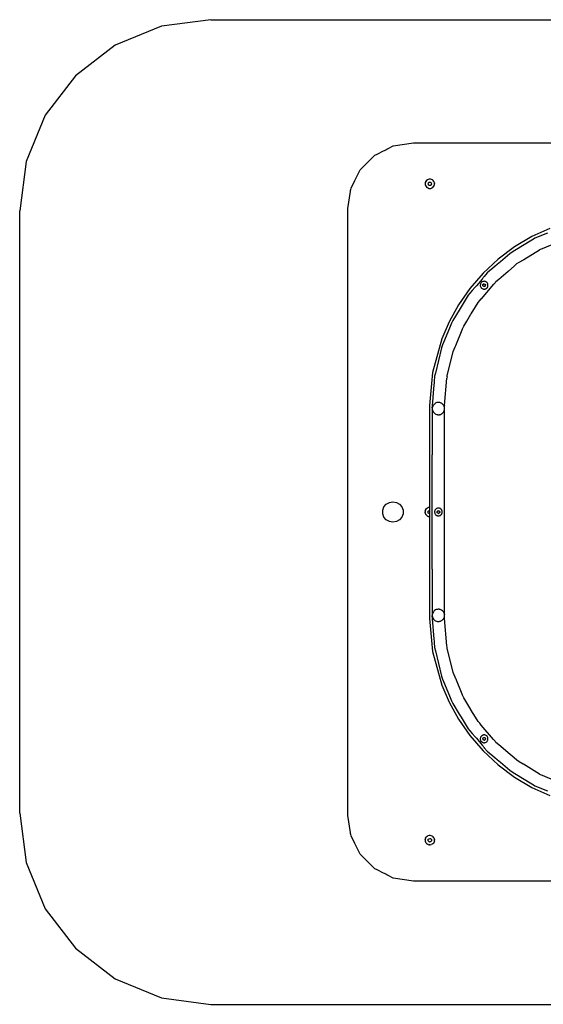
# Model space of a CAD drawing. Extents: x -1681 to 1519, y -1242 to 981.
# Tile 2 of 28: x -1681 to -1043, y -219 to 981. Entities that reach past the tile are written whole.
import ezdxf

# ---------------------------------------------------------------- set-up
doc = ezdxf.new("R2010")
doc.units = 0
doc.layers.get('0').update_dxf_attribs({"linetype": 'CONTINUOUS'})

msp = doc.modelspace()

# ---------------------------------------------------------------- linework, layer by layer
for p, q in [((-1508.5, 972.7), (-1564.7, 949.4)), ((-1448.2, 980.6), (-1508.5, 972.7)), ((-1448.2, 980.6), (-81.2, 980.6)), ((-1564.7, 949.4), (-1613, 912.4)), ((-1613, 912.4), (-1650, 864.1)), ((-1650, 864.1), (-1673.3, 807.9)), ((-1226, 826.7), (-1201.2, 830.6)), ((-1201.2, 830.6), (-918.1, 830.6)), ((-1248.3, 815.4), (-1245.6, 816.7)), ((-1245.6, 816.7), (-1237.8, 820.7)), ((-1237.8, 820.7), (-1236.4, 821.4)), ((-1236.4, 821.4), (-1235, 822.1)), ((-1235, 822.1), (-1233.8, 822.7)), ((-1233.8, 822.7), (-1232.8, 823.3)), ((-1232.8, 823.3), (-1232.1, 823.6)), ((-1232.1, 823.6), (-1226, 826.7)), ((-1673.3, 807.9), (-1681.2, 747.6)), ((-1266, 797.7), (-1259.6, 804)), ((-1259.6, 804), (-1252.6, 811)), ((-1252.6, 811), (-1248.3, 815.4)), ((-1271.8, 786.1), (-1266.9, 795.9)), ((-1266.9, 795.9), (-1266, 797.7)), ((-1277.3, 775.4), (-1272.5, 784.8)), ((-1272.5, 784.8), (-1271.8, 786.1)), ((-1186.7, 782.3), (-1186.9, 781)), ((-1186.9, 781), (-1186.8, 779.6)), ((-1186.2, 783.3), (-1186.7, 782.3)), ((-1186.3, 783.4), (-1186.4, 783.2)), ((-1186.2, 783.5), (-1186.3, 783.4)), ((-1186.1, 783.5), (-1186.2, 783.4)), ((-1186.2, 783.4), (-1186.2, 783.3)), ((-1185.4, 784.5), (-1186.1, 783.5)), ((-1185, 784.8), (-1185.4, 784.5)), ((-1185.1, 784.9), (-1185.2, 784.8)), ((-1184.9, 785), (-1185.1, 784.9)), ((-1184.9, 784.9), (-1185, 784.8)), ((-1184.9, 784.9), (-1184.4, 785.4)), ((-1183.2, 786), (-1184.4, 785.4)), ((-1183.5, 780.6), (-1183, 781.6)), ((-1183, 779.6), (-1183.5, 780.6)), ((-1181.9, 786.3), (-1183.2, 786)), ((-1183, 781.6), (-1182.4, 782.6)), ((-1182.4, 782.6), (-1182.1, 782.6)), ((-1182.1, 782.6), (-1182, 782.6)), ((-1182, 782.6), (-1181.2, 782.6)), ((-1182, 782.6), (-1182, 782.6)), ((-1180.6, 786.3), (-1181.9, 786.3)), ((-1181.2, 786.4), (-1181.5, 786.3)), ((-1181.2, 782.6), (-1180.1, 782.6)), ((-1179.3, 786), (-1180.6, 786.3)), ((-1180.1, 782.6), (-1179.5, 781.6)), ((-1179.5, 781.6), (-1178.9, 780.6)), ((-1179.2, 780.1), (-1179.5, 779.6)), ((-1178.1, 785.4), (-1179.3, 786)), ((-1179.1, 780.3), (-1179.2, 780.1)), ((-1178.9, 780.6), (-1179.1, 780.3)), ((-1179.1, 780.3), (-1179.1, 780.3)), ((-1177.1, 784.5), (-1178.1, 785.4)), ((-1177.6, 785), (-1177.8, 785.2)), ((-1176.3, 783.5), (-1177.1, 784.5)), ((-1176.3, 783.5), (-1176.4, 783.8)), ((-1175.8, 782.3), (-1176.3, 783.5)), ((-1175.7, 781.8), (-1175.8, 782.3)), ((-1175.7, 781.8), (-1175.6, 781)), ((-1175.6, 781.6), (-1175.6, 781.9)), ((-1175.6, 780.4), (-1175.6, 781)), ((-1175.6, 780), (-1175.6, 780.4)), ((-1281.2, 750.6), (-1278, 771.3)), ((-1278, 771.3), (-1277.8, 772.5)), ((-1277.8, 772.5), (-1277.6, 773.8)), ((-1277.6, 773.8), (-1277.3, 775.4)), ((-1186.9, 779.6), (-1186.8, 779.3)), ((-1186.8, 779.6), (-1186.4, 778.4)), ((-1186.4, 778.4), (-1185.8, 777.2)), ((-1186.2, 777.8), (-1186, 777.5)), ((-1185.8, 777.2), (-1184.9, 776.3)), ((-1184.9, 776.3), (-1183.8, 775.6)), ((-1184.9, 776.2), (-1184.7, 776)), ((-1183.8, 775.6), (-1183, 775.3)), ((-1183.2, 775.2), (-1183, 775.2)), ((-1182.4, 778.6), (-1183, 779.6)), ((-1183, 775.3), (-1182.5, 775.1)), ((-1183, 775.2), (-1182.9, 775.2)), ((-1182.5, 775.1), (-1181.2, 775)), ((-1181.2, 778.6), (-1182.4, 778.6)), ((-1180.1, 778.6), (-1181.2, 778.6)), ((-1181.2, 775), (-1179.9, 775.1)), ((-1181.2, 774.9), (-1180.9, 774.9)), ((-1179.9, 779), (-1180.1, 778.6)), ((-1179.7, 779.2), (-1179.9, 779)), ((-1179.9, 775.1), (-1179.1, 775.4)), ((-1179.5, 779.6), (-1179.7, 779.4)), ((-1179.7, 779.4), (-1179.7, 779.4)), ((-1179.7, 779.4), (-1179.7, 779.2)), ((-1179.3, 775.2), (-1179.1, 775.3)), ((-1179.1, 775.4), (-1178.7, 775.6)), ((-1179.1, 775.3), (-1179, 775.4)), ((-1178.7, 775.6), (-1177.6, 776.3)), ((-1177.6, 776.3), (-1176.7, 777.2)), ((-1176.3, 777.9), (-1176.7, 777.2)), ((-1176.3, 777.9), (-1176.3, 778)), ((-1176.3, 778), (-1176.2, 778)), ((-1176.3, 777.8), (-1176.2, 777.9)), ((-1176.2, 778), (-1176, 778.4)), ((-1176.2, 777.9), (-1176.1, 778)), ((-1176, 778.4), (-1175.7, 779.6)), ((-1175.7, 779.6), (-1175.6, 779.8)), ((-1175.6, 779.9), (-1175.6, 780)), ((-1175.6, 779.8), (-1175.5, 779.9)), ((-1175.6, 779.8), (-1175.6, 779.9)), ((-1175.6, 779.6), (-1175.6, 779.8)), ((-1175.6, 779.8), (-1175.6, 779.8)), ((-1175.5, 779.9), (-1175.5, 779.9)), ((-1681.2, 13.6), (-1681.2, 747.6)), ((-1281.2, 432.4), (-1281.2, 750.6)), ((-1035, 726.2), (-1056.7, 716.3)), ((-1037.7, 720.6), (-1053.2, 714.2)), ((-1056.7, 716.3), (-1077.9, 703.8)), ((-1058.9, 710.7), (-1075.6, 700.5)), ((-1054.9, 713.1), (-1058.9, 710.7)), ((-1053.2, 714.2), (-1054.9, 713.1)), ((-1043.7, 701.9), (-1027.2, 708.8)), ((-1077.9, 703.8), (-1097.9, 688.9)), ((-1079.5, 698), (-1083.8, 695.4)), ((-1075.6, 700.5), (-1079.5, 698)), ((-1066.8, 688.3), (-1047.6, 700.1)), ((-1047.6, 700.1), (-1047.5, 700.1)), ((-1047.5, 700.1), (-1047, 700.4)), ((-1047, 700.4), (-1046.4, 700.8)), ((-1046.4, 700.8), (-1043.7, 701.9)), ((-1097.9, 688.9), (-1116.2, 671.9)), ((-1095.2, 685.7), (-1099.1, 682.4)), ((-1083.8, 695.4), (-1095.2, 685.7)), ((-1075, 683.3), (-1072.1, 685)), ((-1072.1, 685), (-1067.1, 688.1)), ((-1067.1, 688.1), (-1066.8, 688.3)), ((-1111.2, 672.1), (-1114.8, 667.8)), ((-1102, 679.9), (-1111.2, 672.1)), ((-1099.1, 682.4), (-1102, 679.9)), ((-1097, 664.5), (-1085.8, 674)), ((-1085.8, 674), (-1085.5, 674.3)), ((-1085.5, 674.3), (-1078.5, 680.3)), ((-1078.5, 680.3), (-1075, 683.3)), ((-1116.2, 671.9), (-1132.5, 653.1)), ((-1117.5, 664.6), (-1124.5, 656.4)), ((-1118.6, 660), (-1119.1, 659.4)), ((-1118.1, 660.6), (-1118.6, 660.1)), ((-1118.6, 660.1), (-1118.6, 660.1)), ((-1118.6, 660.1), (-1118.6, 660)), ((-1117.5, 661.1), (-1118.1, 660.6)), ((-1117, 665.2), (-1117.5, 664.6)), ((-1117.4, 661.1), (-1117.5, 661.1)), ((-1117.3, 661.2), (-1117.4, 661.1)), ((-1117.4, 661.1), (-1117.4, 661.1)), ((-1116.7, 661.5), (-1117.3, 661.2)), ((-1116.3, 666), (-1117, 665.2)), ((-1115.9, 661.7), (-1116.7, 661.5)), ((-1115.7, 666.8), (-1116.3, 666)), ((-1115.9, 661.7), (-1115.9, 661.7)), ((-1115.8, 661.7), (-1115.9, 661.7)), ((-1115.7, 661.7), (-1115.8, 661.7)), ((-1115.2, 667.3), (-1115.7, 666.8)), ((-1115.1, 661.8), (-1115.7, 661.7)), ((-1115.7, 661.7), (-1115.7, 661.7)), ((-1114.9, 667.7), (-1115.2, 667.3)), ((-1114.3, 661.7), (-1115.1, 661.8)), ((-1114.8, 667.8), (-1114.9, 667.7)), ((-1114.2, 661.7), (-1114.3, 661.7)), ((-1114.3, 661.7), (-1114.3, 661.7)), ((-1114.1, 661.7), (-1114.2, 661.7)), ((-1113.5, 661.5), (-1114.1, 661.7)), ((-1112.8, 661.2), (-1113.5, 661.5)), ((-1112.7, 661.2), (-1112.8, 661.2)), ((-1112.6, 661.1), (-1112.7, 661.2)), ((-1112.5, 661.1), (-1112.6, 661.1)), ((-1112.1, 660.8), (-1112.5, 661.1)), ((-1111.5, 660.3), (-1112.1, 660.8)), ((-1111.4, 660.1), (-1111.5, 660.3)), ((-1111.4, 660), (-1111.4, 660.1)), ((-1111, 659.6), (-1111.4, 660)), ((-1103.2, 658.3), (-1101.7, 660.1)), ((-1101.7, 660.1), (-1100.6, 661.5)), ((-1100.6, 661.5), (-1097, 664.5)), ((-1132.5, 653.1), (-1146.4, 633.1)), ((-1129.6, 650.5), (-1132.3, 647.3)), ((-1126.1, 654.6), (-1129.6, 650.5)), ((-1125.3, 655.5), (-1126.1, 654.6)), ((-1124.5, 656.4), (-1125.3, 655.5)), ((-1119.6, 657.9), (-1119.7, 657.2)), ((-1119.7, 657.2), (-1119.7, 657.1)), ((-1119.7, 657.1), (-1119.7, 657.1)), ((-1119.7, 657.1), (-1119.7, 656.9)), ((-1119.7, 656.9), (-1119.7, 656.3)), ((-1119.7, 656.3), (-1119.5, 655.6)), ((-1119.4, 658.6), (-1119.6, 657.9)), ((-1119.5, 655.6), (-1119.4, 655.5)), ((-1119.1, 659.4), (-1119.4, 658.8)), ((-1119.4, 658.8), (-1119.4, 658.7)), ((-1119.4, 658.7), (-1119.4, 658.6)), ((-1119.4, 655.5), (-1119.4, 655.4)), ((-1119.4, 655.3), (-1119.4, 655.4)), ((-1119.4, 655.4), (-1119.4, 655.3)), ((-1119.4, 655.4), (-1119.4, 655.4)), ((-1119.4, 655.3), (-1119.1, 654.8)), ((-1119.1, 654.8), (-1118.7, 654.2)), ((-1118.7, 654.2), (-1118.6, 654.1)), ((-1118.6, 654.1), (-1118.6, 654)), ((-1118.6, 654), (-1118.2, 653.6)), ((-1118.3, 640.6), (-1103.3, 658.2)), ((-1118.2, 653.6), (-1117.5, 653.1)), ((-1117.5, 653.1), (-1117.5, 653)), ((-1117.5, 653), (-1117.4, 653)), ((-1117.4, 653), (-1117.3, 653)), ((-1117.3, 653), (-1117.3, 652.9)), ((-1117.3, 652.9), (-1116.8, 652.7)), ((-1116.8, 652.7), (-1116.1, 652.5)), ((-1116.6, 656.7), (-1116.5, 656.8)), ((-1116.6, 656.4), (-1116.5, 656.7)), ((-1116.5, 656.7), (-1116.6, 656.7)), ((-1115.9, 655.9), (-1116.6, 656.4)), ((-1116.5, 657.2), (-1116.4, 658.1)), ((-1116.5, 657), (-1116.5, 657.2)), ((-1116.5, 656.9), (-1116.5, 657)), ((-1116.5, 656.8), (-1116.5, 656.9)), ((-1116.5, 656.9), (-1116.5, 656.9)), ((-1116.4, 658.1), (-1116.1, 658.2)), ((-1115.9, 658.2), (-1116.1, 658.2)), ((-1116.1, 652.5), (-1115.9, 652.4)), ((-1115.9, 658.3), (-1115.7, 658.4)), ((-1115.9, 658.2), (-1115.9, 658.3)), ((-1115.5, 655.6), (-1115.9, 655.9)), ((-1115.9, 652.4), (-1115.8, 652.4)), ((-1115.8, 652.4), (-1115.7, 652.4)), ((-1115.8, 652.4), (-1115.8, 652.4)), ((-1115.7, 658.4), (-1115.6, 658.4)), ((-1115.7, 652.4), (-1115.3, 652.3)), ((-1115.6, 658.4), (-1115.2, 658.5)), ((-1115.5, 655.5), (-1115.5, 655.6)), ((-1115.2, 655.3), (-1115.5, 655.5)), ((-1115.3, 652.3), (-1114.5, 652.4)), ((-1115.2, 658.5), (-1115.1, 658.6)), ((-1115, 655.4), (-1115.2, 655.3)), ((-1115.1, 658.6), (-1115, 658.7)), ((-1115.1, 658.6), (-1115.1, 658.6)), ((-1115, 658.7), (-1114.8, 658.8)), ((-1115, 658.7), (-1115, 658.7)), ((-1115, 658.7), (-1115, 658.7)), ((-1115, 655.5), (-1115, 655.4)), ((-1114.9, 655.5), (-1115, 655.5)), ((-1114.8, 655.6), (-1114.9, 655.5)), ((-1114.9, 655.5), (-1114.9, 655.5)), ((-1114.8, 658.8), (-1114.5, 658.5)), ((-1114.1, 655.9), (-1114.8, 655.6)), ((-1114.4, 655.7), (-1114.8, 655.6)), ((-1114.5, 658.5), (-1114.4, 658.4)), ((-1114.5, 658.5), (-1114.5, 658.5)), ((-1114.5, 652.4), (-1114.3, 652.4)), ((-1114.4, 658.4), (-1114.1, 658.2)), ((-1114.4, 658.4), (-1113.8, 658)), ((-1113.7, 655.9), (-1114.4, 655.7)), ((-1114.3, 652.4), (-1114.2, 652.4)), ((-1114.2, 652.4), (-1114.1, 652.4)), ((-1114.1, 658.2), (-1113.4, 657.7)), ((-1114.1, 655.9), (-1113.7, 655.9)), ((-1114.1, 652.4), (-1114.1, 652.5)), ((-1114.1, 652.5), (-1113.7, 652.5)), ((-1113.8, 658), (-1113.4, 657.7)), ((-1113.6, 656), (-1113.7, 655.9)), ((-1113.7, 652.5), (-1112.9, 652.8)), ((-1113.5, 656.9), (-1113.6, 656.7)), ((-1113.6, 656.7), (-1113.5, 656.6)), ((-1113.5, 656.6), (-1113.6, 656.5)), ((-1113.6, 656.5), (-1113.6, 656.2)), ((-1113.6, 656.2), (-1113.6, 656.2)), ((-1113.6, 656.2), (-1113.6, 656)), ((-1113.4, 657.5), (-1113.5, 657.3)), ((-1113.5, 657.3), (-1113.5, 657.3)), ((-1113.5, 657.3), (-1113.5, 656.9)), ((-1113.5, 657.3), (-1113.5, 657.3)), ((-1113.4, 657.7), (-1113.4, 657.5)), ((-1112.9, 652.8), (-1112.7, 652.9)), ((-1112.7, 652.9), (-1112.6, 653)), ((-1112.6, 653), (-1112.5, 653.1)), ((-1112.6, 653), (-1112.5, 653)), ((-1112.6, 653), (-1112.6, 653)), ((-1112.5, 653), (-1112.2, 653.2)), ((-1112.2, 653.2), (-1111.6, 653.7)), ((-1111.6, 653.7), (-1111.4, 654)), ((-1111.4, 654.1), (-1111.1, 654.4)), ((-1111.4, 654), (-1111.4, 654.1)), ((-1111.1, 654.4), (-1110.7, 655)), ((-1110.7, 658.9), (-1111, 659.6)), ((-1110.6, 658.8), (-1110.7, 658.9)), ((-1110.7, 655), (-1110.6, 655.3)), ((-1110.6, 658.7), (-1110.6, 658.8)), ((-1110.6, 658.6), (-1110.6, 658.7)), ((-1110.5, 658.3), (-1110.6, 658.6)), ((-1110.6, 655.4), (-1110.5, 655.5)), ((-1110.6, 655.3), (-1110.6, 655.4)), ((-1110.4, 658.2), (-1110.5, 658.3)), ((-1110.5, 655.5), (-1110.4, 655.8)), ((-1110.4, 658.2), (-1110.4, 658.2)), ((-1110.4, 658.1), (-1110.4, 658.2)), ((-1110.4, 657.9), (-1110.4, 658.1)), ((-1110.4, 657.9), (-1110.4, 657.9)), ((-1110.3, 657.8), (-1110.4, 657.9)), ((-1110.4, 655.8), (-1110.3, 656.6)), ((-1110.3, 657.7), (-1110.3, 657.8)), ((-1110.3, 657.4), (-1110.3, 657.7)), ((-1110.3, 657.3), (-1110.3, 657.4)), ((-1110.3, 657.2), (-1110.3, 657.3)), ((-1110.3, 657.1), (-1110.3, 657.2)), ((-1110.3, 657.2), (-1110.3, 657.2)), ((-1110.3, 657), (-1110.3, 657.1)), ((-1110.3, 657.1), (-1110.3, 657.1)), ((-1110.3, 656.9), (-1110.3, 657)), ((-1110.3, 656.6), (-1110.3, 656.9)), ((-1103.3, 658.2), (-1103.2, 658.3)), ((-1134.5, 644.7), (-1143.1, 630.7)), ((-1132.3, 647.3), (-1134.5, 644.7)), ((-1122.4, 635.9), (-1120.4, 638.2)), ((-1120.4, 638.2), (-1118.5, 640.5)), ((-1118.5, 640.5), (-1118.3, 640.6)), ((-1146.4, 633.1), (-1157.8, 612.5)), ((-1145.5, 626.8), (-1153.3, 614.1)), ((-1143.1, 630.7), (-1145.5, 626.8)), ((-1130.9, 622), (-1125.6, 630.6)), ((-1125.6, 630.6), (-1122.4, 635.9)), ((-1157.8, 612.5), (-1166.7, 591.7)), ((-1153.3, 614.1), (-1154.7, 610.6)), ((-1139.9, 607.3), (-1136.3, 613.2)), ((-1136.3, 613.2), (-1131.1, 621.7)), ((-1131.1, 621.7), (-1130.9, 622)), ((-1156.3, 606.9), (-1163.3, 590)), ((-1154.7, 610.6), (-1156.3, 606.9)), ((-1149.7, 583.7), (-1141.8, 602.7)), ((-1141.8, 602.8), (-1141.3, 604)), ((-1141.8, 602.7), (-1141.8, 602.8)), ((-1141.3, 604), (-1139.9, 607.3)), ((-1166.7, 591.7), (-1178, 550.5)), ((-1163.3, 590), (-1165.6, 584.3)), ((-1167, 580.9), (-1174.5, 549.7)), ((-1165.6, 584.3), (-1167, 580.9)), ((-1159.9, 546.4), (-1152.8, 576.3)), ((-1152.8, 576.3), (-1150.4, 581.9)), ((-1150.4, 581.9), (-1149.7, 583.5)), ((-1149.7, 583.5), (-1149.7, 583.7)), ((-1178, 550.5), (-1181.5, 510.6)), ((-1175.4, 546), (-1175.9, 539.5)), ((-1174.5, 549.7), (-1175.4, 546)), ((-1163.2, 510.6), (-1160.6, 543.6)), ((-1160.2, 545.5), (-1160.6, 543.6)), ((-1160.2, 545.5), (-1160, 546.3)), ((-1160, 546.3), (-1159.9, 546.4)), ((-1176.2, 535.8), (-1178.2, 510.2)), ((-1176.1, 537.8), (-1176.2, 535.8)), ((-1175.9, 539.5), (-1176.1, 537.8)), ((-1181.5, 510.6), (-1181.5, 386.3)), ((-1178.2, 510.2), (-1178.2, 510.1)), ((-1178.2, 510.1), (-1178.2, 509.7)), ((-1178.2, 509.7), (-1178.2, 509)), ((-1178.2, 509), (-1178.2, 508.4)), ((-1178.2, 508), (-1178.2, 508.4)), ((-1178, 508.3), (-1178.2, 507.5)), ((-1178.2, 507.8), (-1178.2, 508)), ((-1178.2, 507.5), (-1178.2, 507.8)), ((-1178.2, 507.5), (-1178.2, 507.2)), ((-1178.2, 507.2), (-1178.2, 506)), ((-1178.2, 506), (-1178.2, 461.1)), ((-1178.1, 505.3), (-1178.2, 506)), ((-1178.1, 505.3), (-1178, 504.9)), ((-1177.7, 509.4), (-1178, 508.3)), ((-1178, 504.9), (-1177.7, 503.8)), ((-1177.6, 509.6), (-1177.7, 509.4)), ((-1177.5, 509.8), (-1177.6, 509.7)), ((-1177.6, 509.7), (-1177.6, 509.6)), ((-1177.6, 509.6), (-1177.6, 509.6)), ((-1177.4, 510), (-1177.5, 509.9)), ((-1177.5, 509.9), (-1177.5, 509.8)), ((-1177.2, 510.5), (-1177.4, 510)), ((-1176.5, 511.4), (-1177.2, 510.5)), ((-1175.7, 512.2), (-1176.5, 511.4)), ((-1174.8, 512.9), (-1175.7, 512.2)), ((-1173.8, 513.5), (-1174.8, 512.9)), ((-1172.7, 513.9), (-1173.8, 513.5)), ((-1172.5, 513.9), (-1172.7, 513.9)), ((-1171.7, 514.1), (-1172.5, 513.9)), ((-1171.6, 514.1), (-1171.7, 514.1)), ((-1171, 514.1), (-1171.6, 514.1)), ((-1170.5, 514.1), (-1171, 514.1)), ((-1169.3, 514), (-1170.5, 514.1)), ((-1169, 513.9), (-1169.3, 514)), ((-1168.2, 513.7), (-1169, 513.9)), ((-1167.2, 513.2), (-1168.2, 513.7)), ((-1166.2, 512.6), (-1167.2, 513.2)), ((-1165.3, 511.8), (-1166.2, 512.6)), ((-1164.6, 511), (-1165.3, 511.8)), ((-1164, 510), (-1164.6, 511)), ((-1164, 509.9), (-1164, 510)), ((-1163.9, 509.8), (-1164, 509.9)), ((-1164, 503.3), (-1163.6, 504.4)), ((-1163.9, 509.7), (-1163.9, 509.8)), ((-1163.9, 509.7), (-1163.9, 509.7)), ((-1163.9, 509.6), (-1163.9, 509.7)), ((-1163.6, 508.9), (-1163.9, 509.6)), ((-1163.9, 509.6), (-1163.9, 509.6)), ((-1163.3, 507.8), (-1163.6, 508.9)), ((-1163.6, 504.4), (-1163.4, 505.3)), ((-1163.4, 505.3), (-1163.3, 505.5)), ((-1163.2, 506.6), (-1163.3, 507.8)), ((-1163.3, 505.5), (-1163.2, 506.6)), ((-1163.2, 510.5), (-1163.2, 510.6)), ((-1163.2, 510.5), (-1163.2, 510.5)), ((-1163.2, 510.4), (-1163.2, 510.5)), ((-1163.2, 510.3), (-1163.2, 510.4)), ((-1163.2, 510.3), (-1163.2, 510.1)), ((-1163.2, 506.6), (-1163.2, 510.1)), ((-1163.2, 503.9), (-1163.2, 506.6)), ((-1177.7, 503.8), (-1177.2, 502.8)), ((-1177.2, 502.8), (-1176.5, 501.8)), ((-1176.5, 501.8), (-1175.7, 501)), ((-1175.7, 501), (-1174.8, 500.3)), ((-1174.8, 500.3), (-1173.8, 499.8)), ((-1173.8, 499.8), (-1172.7, 499.4)), ((-1172.7, 499.4), (-1172.7, 499.4)), ((-1172.7, 499.4), (-1172.7, 499.4)), ((-1172.7, 499.4), (-1172, 499.3)), ((-1172, 499.3), (-1172, 499.3)), ((-1172, 499.3), (-1171.6, 499.2)), ((-1171.6, 499.2), (-1171.2, 499.2)), ((-1171.2, 499.2), (-1171.1, 499.2)), ((-1171.1, 499.2), (-1170.4, 499.1)), ((-1170.4, 499.1), (-1170.3, 499.2)), ((-1170.3, 499.2), (-1169.5, 499.2)), ((-1169.5, 499.2), (-1169.4, 499.3)), ((-1169.4, 499.3), (-1169.3, 499.3)), ((-1169.3, 499.3), (-1168.8, 499.4)), ((-1168.8, 499.4), (-1168.7, 499.4)), ((-1168.7, 499.4), (-1168.2, 499.6)), ((-1168.2, 499.6), (-1167.1, 500.1)), ((-1167.1, 500.1), (-1166.2, 500.7)), ((-1166.2, 500.7), (-1165.3, 501.4)), ((-1165.3, 501.4), (-1164.6, 502.3)), ((-1164.6, 502.3), (-1164, 503.3)), ((-1163.2, 257.4), (-1163.2, 503.9)), ((-1178.2, 461.1), (-1178.2, 454.7)), ((-1178.2, 454.7), (-1178.2, 450.4)), ((-1178.2, 310.9), (-1178.2, 450.4)), ((-1281.2, 427.8), (-1281.2, 432.4)), ((-1281.2, 422.8), (-1281.2, 427.8)), ((-1281.2, 418), (-1281.2, 422.8)), ((-1281.2, 347.2), (-1281.2, 418)), ((-1238.5, 382.8), (-1237.1, 386.9)), ((-1237.1, 386.9), (-1234.3, 390.2)), ((-1234.3, 390.2), (-1230.5, 392.4)), ((-1230.5, 392.4), (-1226.2, 393.1)), ((-1226.2, 393.1), (-1222, 392.4)), ((-1222, 392.4), (-1218.2, 390.2)), ((-1218.2, 390.2), (-1215.4, 386.9)), ((-1215.4, 386.9), (-1213.9, 382.8)), ((-1186.3, 383.2), (-1185.6, 384.3)), ((-1185.6, 384.3), (-1184.6, 385.2)), ((-1184.9, 385), (-1185.2, 384.8)), ((-1183.5, 385.8), (-1184.6, 385.2)), ((-1183.2, 386), (-1183.5, 385.8)), ((-1183.3, 386), (-1183.5, 385.9)), ((-1183.2, 386), (-1183.3, 386)), ((-1183, 386), (-1183.2, 386)), ((-1182.2, 386.2), (-1183, 386)), ((-1181.5, 386.3), (-1182.2, 386.2)), ((-1181.5, 386.3), (-1181.5, 383)), ((-1174, 384), (-1174.3, 383.7)), ((-1173.4, 384.5), (-1174, 384)), ((-1173.2, 384.6), (-1173.4, 384.5)), ((-1173.2, 384.7), (-1173.2, 384.6)), ((-1173.1, 384.7), (-1173.2, 384.7)), ((-1173, 384.7), (-1173.1, 384.7)), ((-1172.7, 384.9), (-1173, 384.7)), ((-1172, 385.2), (-1172.7, 384.9)), ((-1171.7, 385.2), (-1172, 385.2)), ((-1171.6, 385.3), (-1171.7, 385.2)), ((-1171.5, 385.3), (-1171.6, 385.3)), ((-1171.2, 385.3), (-1171.5, 385.3)), ((-1170.4, 385.3), (-1171.2, 385.3)), ((-1170, 385.3), (-1170.4, 385.3)), ((-1169.9, 385.3), (-1170, 385.3)), ((-1170, 385.3), (-1170, 385.3)), ((-1169.8, 385.2), (-1169.9, 385.3)), ((-1169.6, 385.2), (-1169.8, 385.2)), ((-1168.8, 384.9), (-1169.6, 385.2)), ((-1168.5, 384.7), (-1168.8, 384.9)), ((-1168.4, 384.7), (-1168.5, 384.7)), ((-1168.3, 384.6), (-1168.4, 384.7)), ((-1168.4, 384.7), (-1168.4, 384.7)), ((-1168.1, 384.6), (-1168.3, 384.6)), ((-1167.5, 384.1), (-1168.1, 384.6)), ((-1167.2, 383.7), (-1167.5, 384.1)), ((-1238.5, 378.5), (-1238.5, 382.8)), ((-1237.1, 374.4), (-1238.5, 378.5)), ((-1234.3, 371.1), (-1237.1, 374.4)), ((-1215.4, 374.4), (-1218.2, 371.1)), ((-1213.9, 378.5), (-1215.4, 374.4)), ((-1213.9, 382.8), (-1213.9, 378.5)), ((-1186.9, 381.6), (-1186.9, 381.5)), ((-1186.9, 381.5), (-1186.9, 381.4)), ((-1186.9, 381.4), (-1186.9, 381.3)), ((-1186.8, 381.4), (-1186.9, 380.6)), ((-1186.8, 379.6), (-1186.9, 380.6)), ((-1186.9, 379.6), (-1186.8, 379.3)), ((-1186.9, 379.6), (-1186.9, 379.6)), ((-1186.3, 383.2), (-1186.8, 381.9)), ((-1186.8, 381.6), (-1186.8, 381.9)), ((-1186.8, 381.5), (-1186.8, 381.6)), ((-1186.8, 381.5), (-1186.8, 381.4)), ((-1186.8, 379.6), (-1186.8, 379.5)), ((-1186.8, 379.5), (-1186.8, 379.5)), ((-1186.8, 379.5), (-1186.8, 379.3)), ((-1186.8, 379.3), (-1186.3, 378.1)), ((-1186.2, 383.5), (-1186.4, 383.2)), ((-1186.3, 383.2), (-1186.3, 383.2)), ((-1186, 377.7), (-1186.3, 378.1)), ((-1186.2, 377.8), (-1186.1, 377.6)), ((-1186.1, 377.6), (-1186, 377.5)), ((-1186, 377.7), (-1186, 377.6)), ((-1186, 377.6), (-1185.6, 377)), ((-1184.7, 376.2), (-1185.6, 377)), ((-1184.9, 376.2), (-1184.7, 376)), ((-1184.7, 376.2), (-1184.6, 376.1)), ((-1184.6, 376.1), (-1184, 375.7)), ((-1184, 375.7), (-1183.5, 375.4)), ((-1183.5, 375.4), (-1183.2, 375.3)), ((-1183.4, 381.5), (-1182.4, 382.2)), ((-1183.2, 380.4), (-1183.4, 381.5)), ((-1183.1, 379.3), (-1183.2, 380.4)), ((-1183.2, 375.3), (-1183.1, 375.3)), ((-1183.2, 375.3), (-1182.9, 375.1)), ((-1182, 378.8), (-1183.1, 379.3)), ((-1183.1, 375.3), (-1182.9, 375.2)), ((-1182.8, 375.2), (-1182.9, 375.2)), ((-1182.9, 375.2), (-1182.8, 375.2)), ((-1182.8, 375.2), (-1182.2, 375)), ((-1182.4, 382.2), (-1181.5, 382.9)), ((-1182.2, 375), (-1181.5, 375)), ((-1181.5, 378.6), (-1182, 378.8)), ((-1181.5, 382.9), (-1181.5, 383)), ((-1181.5, 382.9), (-1181.5, 382.6)), ((-1181.5, 382.9), (-1181.5, 382.9)), ((-1181.5, 382.6), (-1181.5, 381.6)), ((-1181.5, 381.6), (-1181.5, 381)), ((-1181.5, 381), (-1181.5, 380.8)), ((-1181.5, 380.8), (-1181.5, 380.7)), ((-1181.5, 380.7), (-1181.5, 380.6)), ((-1181.5, 380.6), (-1181.5, 380.5)), ((-1181.5, 380.5), (-1181.5, 380.3)), ((-1181.5, 380.3), (-1181.5, 380)), ((-1181.5, 380), (-1181.5, 378.7)), ((-1181.5, 378.7), (-1181.5, 378.6)), ((-1181.5, 378.6), (-1181.5, 377.7)), ((-1181.5, 377.7), (-1181.5, 376.9)), ((-1181.5, 376.9), (-1181.5, 375)), ((-1181.5, 375), (-1181.5, 250.7)), ((-1175.3, 382), (-1175.4, 381.2)), ((-1175.4, 381.2), (-1175.4, 380.7)), ((-1175.4, 380.7), (-1175.4, 380.6)), ((-1175.4, 380.6), (-1175.4, 380.5)), ((-1175.4, 380.5), (-1175.4, 380.4)), ((-1175.4, 380.4), (-1175.3, 379.6)), ((-1175.2, 382.2), (-1175.3, 382)), ((-1175.3, 379.6), (-1175.2, 379.1)), ((-1175.1, 382.3), (-1175.2, 382.2)), ((-1175.2, 379.1), (-1175.2, 379.1)), ((-1175.2, 379.1), (-1175.1, 379)), ((-1175, 382.7), (-1175.1, 382.4)), ((-1175.1, 382.4), (-1175.1, 382.3)), ((-1175.1, 379), (-1175.1, 378.9)), ((-1175.1, 378.9), (-1175.1, 378.8)), ((-1175.1, 378.8), (-1174.7, 378.1)), ((-1174.6, 383.4), (-1175, 382.7)), ((-1174.7, 378.1), (-1174.4, 377.7)), ((-1174.4, 383.6), (-1174.6, 383.4)), ((-1174.3, 383.7), (-1174.4, 383.6)), ((-1174.4, 377.7), (-1174.3, 377.6)), ((-1174.3, 383.7), (-1174.3, 383.7)), ((-1174.3, 377.6), (-1174.2, 377.5)), ((-1174.2, 377.5), (-1173.7, 376.9)), ((-1173.7, 376.9), (-1173.2, 376.6)), ((-1173.2, 376.6), (-1173.2, 376.6)), ((-1173.2, 376.6), (-1173.1, 376.6)), ((-1173.1, 376.6), (-1173, 376.5)), ((-1173.1, 376.6), (-1173.1, 376.6)), ((-1173, 376.5), (-1172.3, 376.2)), ((-1173, 376.5), (-1173, 376.5)), ((-1172.3, 381.3), (-1172, 381.5)), ((-1172.2, 380.5), (-1172.3, 381.3)), ((-1172.3, 376.2), (-1171.7, 376)), ((-1172.2, 380.2), (-1172.2, 380.5)), ((-1172.2, 380.1), (-1172.2, 380.2)), ((-1172.1, 380.1), (-1172.2, 380.1)), ((-1172.2, 379.9), (-1172.1, 380)), ((-1172.1, 379.6), (-1172.2, 379.9)), ((-1172.1, 380), (-1172.1, 380.1)), ((-1171.3, 379.3), (-1172.1, 379.6)), ((-1171.9, 381.6), (-1172, 381.5)), ((-1171.9, 381.7), (-1171.7, 381.8)), ((-1171.9, 381.6), (-1171.9, 381.7)), ((-1171.7, 381.8), (-1171.6, 381.8)), ((-1171.7, 376), (-1171.6, 376)), ((-1171.6, 381.8), (-1171.3, 382)), ((-1171.6, 376), (-1171.5, 376)), ((-1171.5, 376), (-1171.5, 376)), ((-1171.5, 376), (-1170.7, 375.9)), ((-1171.3, 382), (-1171.2, 382.1)), ((-1171.1, 379.1), (-1171.3, 379.3)), ((-1171.2, 382.1), (-1171.2, 382.2)), ((-1171.2, 382.2), (-1171.1, 382.2)), ((-1171.1, 382.2), (-1170.9, 382.4)), ((-1170.9, 379.1), (-1171.1, 379.1)), ((-1170.6, 382.2), (-1170.9, 382.4)), ((-1170.9, 379.1), (-1170.9, 379)), ((-1170.9, 379), (-1170.5, 378.9)), ((-1170.7, 375.9), (-1170, 376)), ((-1170.6, 382.2), (-1170.5, 382.2)), ((-1170.6, 382.2), (-1170.6, 382.2)), ((-1170.5, 382.2), (-1170.1, 382)), ((-1170.4, 379), (-1170.5, 378.9)), ((-1170.4, 379.1), (-1170.4, 379)), ((-1170.3, 379.1), (-1170.4, 379.1)), ((-1170.3, 379.2), (-1170.3, 379.1)), ((-1170.2, 379.2), (-1170.3, 379.2)), ((-1170, 379.3), (-1170.2, 379.2)), ((-1170.1, 382), (-1169.3, 381.7)), ((-1169.9, 379.4), (-1170, 379.3)), ((-1170, 376), (-1169.9, 376)), ((-1169.3, 379.8), (-1169.9, 379.4)), ((-1169.9, 376), (-1169.8, 376)), ((-1169.8, 376), (-1169.1, 376.2)), ((-1169.3, 381.3), (-1169.4, 381.2)), ((-1169.4, 381.2), (-1169.3, 381.2)), ((-1169.3, 381.7), (-1169.3, 381.3)), ((-1169.3, 381.3), (-1169.3, 381.3)), ((-1169.3, 381.2), (-1169.2, 380.8)), ((-1169.3, 381.2), (-1169.3, 380.4)), ((-1169.3, 380.4), (-1169.2, 380.2)), ((-1169.2, 379.9), (-1169.3, 379.8)), ((-1169.2, 380.8), (-1169.2, 380.5)), ((-1169.2, 380.5), (-1169.2, 380.4)), ((-1169.2, 380.4), (-1169.2, 380.2)), ((-1169.2, 380.2), (-1169.2, 380.1)), ((-1169.2, 380.1), (-1169.2, 379.9)), ((-1169.2, 379.9), (-1169.2, 379.9)), ((-1169.1, 376.2), (-1168.4, 376.5)), ((-1168.4, 376.5), (-1168.3, 376.6)), ((-1168.4, 376.5), (-1168.4, 376.5)), ((-1168.3, 376.6), (-1167.7, 377)), ((-1168.3, 376.6), (-1168.3, 376.6)), ((-1167.7, 377), (-1167.2, 377.5)), ((-1167.1, 383.6), (-1167.2, 383.7)), ((-1167.2, 377.5), (-1167.1, 377.7)), ((-1167, 383.5), (-1167.1, 383.6)), ((-1167.1, 377.7), (-1166.7, 378.2)), ((-1167.1, 377.6), (-1167.1, 377.7)), ((-1166.5, 382.8), (-1167, 383.5)), ((-1166.7, 378.2), (-1166.4, 378.9)), ((-1166.4, 382.4), (-1166.5, 382.8)), ((-1166.3, 382.3), (-1166.4, 382.4)), ((-1166.4, 378.9), (-1166.3, 379)), ((-1166.3, 382.2), (-1166.3, 382.3)), ((-1166.2, 382.1), (-1166.3, 382.2)), ((-1166.3, 379.1), (-1166.1, 379.7)), ((-1166.3, 379), (-1166.3, 379.1)), ((-1166.1, 381.3), (-1166.2, 382.1)), ((-1166, 380.7), (-1166.1, 381.3)), ((-1166.1, 379.7), (-1166, 380.5)), ((-1166, 380.6), (-1166, 380.7)), ((-1166, 380.5), (-1166, 380.6)), ((-1166, 380.5), (-1166, 380.5)), ((-1230.5, 368.9), (-1234.3, 371.1)), ((-1226.2, 368.1), (-1230.5, 368.9)), ((-1222, 368.9), (-1226.2, 368.1)), ((-1218.2, 371.1), (-1222, 368.9)), ((-1281.2, 343.3), (-1281.2, 347.2)), ((-1281.2, 338.5), (-1281.2, 343.3)), ((-1281.2, 333.5), (-1281.2, 338.5)), ((-1281.2, 328.9), (-1281.2, 333.5)), ((-1281.2, 10.6), (-1281.2, 328.9)), ((-1178.2, 310.9), (-1178.2, 306.5)), ((-1178.2, 306.5), (-1178.2, 300.2)), ((-1178.2, 300.2), (-1178.2, 254.5)), ((-1178.1, 256), (-1178.2, 255.7)), ((-1178.2, 255.7), (-1178.2, 254.5)), ((-1178.2, 254.5), (-1178.2, 253.4)), ((-1178.2, 253.7), (-1178.2, 254.5)), ((-1178.2, 253.7), (-1178.1, 253.4)), ((-1178.2, 253.3), (-1178.2, 253.4)), ((-1178.2, 252.9), (-1178.2, 253.3)), ((-1178.2, 252.9), (-1178.2, 252.2)), ((-1178.2, 252.2), (-1178.2, 251.5)), ((-1177.9, 256.8), (-1178.1, 256)), ((-1178.1, 253.4), (-1177.9, 252.3)), ((-1177.5, 257.9), (-1177.9, 256.8)), ((-1177.9, 252.3), (-1177.6, 251.7)), ((-1176.9, 258.9), (-1177.5, 257.9)), ((-1176.2, 259.8), (-1176.9, 258.9)), ((-1175.4, 260.5), (-1176.2, 259.8)), ((-1174.4, 261.2), (-1175.4, 260.5)), ((-1173.4, 261.7), (-1174.4, 261.2)), ((-1172.7, 261.8), (-1173.4, 261.7)), ((-1172.3, 262), (-1172.7, 261.9)), ((-1172.7, 261.9), (-1172.7, 261.8)), ((-1172, 262), (-1172.3, 262)), ((-1171.2, 262.1), (-1172, 262)), ((-1172, 262), (-1172, 262)), ((-1171.1, 262.1), (-1171.2, 262.1)), ((-1170.4, 262.1), (-1171.1, 262.1)), ((-1170.3, 262.1), (-1170.4, 262.1)), ((-1170, 262.1), (-1170.3, 262.1)), ((-1169.5, 262), (-1170, 262.1)), ((-1169.4, 262), (-1169.5, 262)), ((-1168.9, 261.9), (-1169.4, 262)), ((-1168.8, 261.9), (-1168.9, 261.9)), ((-1168.7, 261.8), (-1168.8, 261.9)), ((-1167.8, 261.5), (-1168.7, 261.8)), ((-1166.8, 261), (-1167.8, 261.5)), ((-1165.8, 260.3), (-1166.8, 261)), ((-1165, 259.5), (-1165.8, 260.3)), ((-1164.3, 258.6), (-1165, 259.5)), ((-1163.8, 257.5), (-1164.3, 258.6)), ((-1163.5, 256.4), (-1163.8, 257.5)), ((-1163.7, 251.9), (-1163.4, 253)), ((-1163.4, 255.9), (-1163.5, 256.4)), ((-1163.4, 255.9), (-1163.3, 255.3)), ((-1163.4, 253), (-1163.3, 253.7)), ((-1163.3, 255.3), (-1163.2, 257.4)), ((-1163.3, 254.2), (-1163.3, 255.3)), ((-1163.3, 253.7), (-1163.3, 254.2)), ((-1163.2, 251.1), (-1163.3, 253.7)), ((-1181.5, 250.7), (-1178, 210.8)), ((-1178.2, 251.5), (-1178.2, 251.1)), ((-1178.2, 251.1), (-1178.2, 251)), ((-1178.2, 251), (-1176.2, 225.5)), ((-1177.6, 251.7), (-1177.6, 251.7)), ((-1177.6, 251.7), (-1177.6, 251.6)), ((-1177.6, 251.6), (-1177.5, 251.5)), ((-1177.5, 251.5), (-1177.5, 251.4)), ((-1177.5, 251.4), (-1177.4, 251.3)), ((-1177.4, 251.3), (-1177.4, 251.2)), ((-1177.4, 251.2), (-1176.8, 250.2)), ((-1176.8, 250.2), (-1176.1, 249.4)), ((-1176.1, 249.4), (-1175.2, 248.6)), ((-1175.2, 248.6), (-1174.2, 248)), ((-1174.2, 248), (-1173.2, 247.5)), ((-1173.2, 247.5), (-1172.5, 247.4)), ((-1172.5, 247.4), (-1172.1, 247.2)), ((-1172.1, 247.2), (-1171.7, 247.2)), ((-1171.7, 247.2), (-1171, 247.1)), ((-1171, 247.1), (-1170.9, 247.1)), ((-1170.9, 247.1), (-1169.8, 247.2)), ((-1169.8, 247.2), (-1169, 247.4)), ((-1169, 247.4), (-1168.6, 247.4)), ((-1168.6, 247.4), (-1168.2, 247.6)), ((-1168.2, 247.6), (-1167.6, 247.8)), ((-1167.6, 247.8), (-1166.6, 248.4)), ((-1166.6, 248.4), (-1165.7, 249.1)), ((-1165.7, 249.1), (-1164.9, 249.9)), ((-1164.9, 249.9), (-1164.2, 250.9)), ((-1164.2, 250.9), (-1164, 251.3)), ((-1164, 251.4), (-1163.9, 251.5)), ((-1164, 251.3), (-1164, 251.4)), ((-1163.9, 251.7), (-1163.7, 251.9)), ((-1163.9, 251.6), (-1163.9, 251.7)), ((-1163.9, 251.7), (-1163.9, 251.7)), ((-1163.9, 251.5), (-1163.9, 251.6)), ((-1163.9, 251.5), (-1163.9, 251.5)), ((-1163.2, 251), (-1163.2, 251.1)), ((-1163.2, 250.9), (-1163.2, 251)), ((-1163.2, 250.8), (-1163.2, 250.9)), ((-1163.2, 250.7), (-1163.2, 250.8)), ((-1160.6, 217.7), (-1163.2, 250.7)), ((-1163.2, 250.7), (-1163.2, 250.7)), ((-1176.2, 225.5), (-1176.1, 223.4)), ((-1176.1, 223.4), (-1175.9, 221.7)), ((-1175.9, 221.7), (-1175.4, 215.3)), ((-1160.2, 215.8), (-1160.6, 217.7)), ((-1178, 210.8), (-1166.7, 169.6)), ((-1175.4, 215.3), (-1174.5, 211.6)), ((-1174.5, 211.6), (-1167, 180.4)), ((-1160, 214.9), (-1160.2, 215.8)), ((-1159.9, 214.8), (-1160, 214.9)), ((-1152.8, 185), (-1159.9, 214.8)), ((-1167, 180.4), (-1165.6, 177)), ((-1150.4, 179.4), (-1152.8, 185)), ((-1166.7, 169.6), (-1157.8, 148.7)), ((-1165.6, 177), (-1163.3, 171.3)), ((-1163.3, 171.3), (-1156.3, 154.4)), ((-1149.8, 178), (-1150.4, 179.4)), ((-1149.7, 177.7), (-1149.8, 178)), ((-1141.8, 158.6), (-1149.7, 177.7)), ((-1141.8, 158.5), (-1141.8, 158.6)), ((-1141.3, 157.3), (-1141.8, 158.5)), ((-1139.9, 154), (-1141.3, 157.3)), ((-1157.8, 148.7), (-1146.4, 128.1)), ((-1156.3, 154.4), (-1154.7, 150.6)), ((-1154.7, 150.6), (-1153.3, 147.2)), ((-1153.3, 147.2), (-1145.5, 134.4)), ((-1136.3, 148.1), (-1139.9, 154)), ((-1131.3, 139.9), (-1136.3, 148.1)), ((-1145.5, 134.4), (-1143.1, 130.6)), ((-1131.1, 139.6), (-1131.3, 139.9)), ((-1125.6, 130.6), (-1131.1, 139.6)), ((-1146.4, 128.1), (-1132.5, 108.2)), ((-1143.1, 130.6), (-1134.5, 116.5)), ((-1122.4, 125.3), (-1125.6, 130.6)), ((-1120.4, 123.1), (-1122.4, 125.3)), ((-1118.6, 120.9), (-1120.4, 123.1)), ((-1118.5, 120.8), (-1118.6, 120.9)), ((-1103.5, 103.2), (-1118.5, 120.8)), ((-1134.5, 116.5), (-1132.3, 114)), ((-1132.5, 108.2), (-1116.2, 89.4)), ((-1132.3, 114), (-1129.6, 110.8)), ((-1129.6, 110.8), (-1126.1, 106.7)), ((-1117.5, 108.2), (-1117.8, 108)), ((-1117.4, 108.3), (-1117.5, 108.2)), ((-1117.3, 108.3), (-1117.4, 108.3)), ((-1117.2, 108.4), (-1117.3, 108.3)), ((-1116.4, 108.7), (-1117.2, 108.4)), ((-1115.9, 108.8), (-1116.4, 108.7)), ((-1115.8, 108.8), (-1115.9, 108.8)), ((-1115.7, 108.9), (-1115.8, 108.9)), ((-1115.8, 108.9), (-1115.8, 108.8)), ((-1114.9, 108.9), (-1115.7, 108.9)), ((-1115.7, 108.9), (-1115.7, 108.9)), ((-1114.3, 108.9), (-1114.9, 108.9)), ((-1114.2, 108.8), (-1114.3, 108.9)), ((-1114.1, 108.8), (-1114.2, 108.8)), ((-1113.3, 108.6), (-1114.1, 108.8)), ((-1112.7, 108.3), (-1113.3, 108.6)), ((-1112.6, 108.3), (-1112.7, 108.3)), ((-1112.6, 108.3), (-1112.6, 108.2)), ((-1112.5, 108.2), (-1112.6, 108.2)), ((-1111.9, 107.8), (-1112.5, 108.2)), ((-1126.1, 106.7), (-1125.3, 105.8)), ((-1125.3, 105.8), (-1124.5, 104.8)), ((-1124.5, 104.8), (-1117.5, 96.6)), ((-1119.6, 105.3), (-1119.7, 104.5)), ((-1119.7, 104.5), (-1119.7, 104.3)), ((-1119.7, 104.3), (-1119.7, 104.2)), ((-1119.7, 104.2), (-1119.7, 104.1)), ((-1119.7, 104.1), (-1119.7, 103.7)), ((-1119.7, 103.7), (-1119.5, 103)), ((-1119.4, 105.7), (-1119.6, 105.3)), ((-1119.5, 103), (-1119.4, 102.7)), ((-1119.3, 106.1), (-1119.4, 105.9)), ((-1119.4, 105.9), (-1119.4, 105.8)), ((-1119.4, 105.9), (-1119.4, 105.8)), ((-1119.4, 105.8), (-1119.4, 105.7)), ((-1119.4, 102.7), (-1119.4, 102.6)), ((-1119.4, 102.6), (-1119.4, 102.5)), ((-1119.4, 102.5), (-1119.3, 102.2)), ((-1118.9, 106.8), (-1119.3, 106.1)), ((-1119.3, 102.2), (-1118.9, 101.5)), ((-1118.6, 107.2), (-1118.9, 106.8)), ((-1118.9, 101.5), (-1118.6, 101.2)), ((-1118.4, 107.4), (-1118.6, 107.3)), ((-1118.6, 107.3), (-1118.6, 107.2)), ((-1118.6, 101.2), (-1118.6, 101.1)), ((-1118.6, 101.1), (-1118.4, 100.9)), ((-1117.8, 108), (-1118.4, 107.4)), ((-1118.4, 100.9), (-1117.7, 100.4)), ((-1117.7, 100.4), (-1117.5, 100.2)), ((-1117.5, 100.2), (-1117.4, 100.2)), ((-1117.5, 96.6), (-1117, 96)), ((-1117.4, 100.2), (-1117.3, 100.1)), ((-1117.3, 100.1), (-1117.1, 100)), ((-1117.1, 100), (-1116.3, 99.7)), ((-1117, 96), (-1116.3, 95.3)), ((-1116.7, 104.5), (-1116.3, 105)), ((-1116.4, 103.7), (-1116.7, 104.5)), ((-1116.3, 103.5), (-1116.4, 103.7)), ((-1116.3, 105), (-1116.2, 105.1)), ((-1116.3, 105), (-1116.3, 105)), ((-1116.3, 103.4), (-1116.3, 103.5)), ((-1116.2, 103.4), (-1116.3, 103.4)), ((-1116.3, 99.7), (-1115.9, 99.6)), ((-1116.2, 105.1), (-1116.1, 105.2)), ((-1116.2, 103.3), (-1116.2, 103.4)), ((-1116.2, 103.2), (-1116.2, 103.3)), ((-1116.2, 103.2), (-1116.1, 102.9)), ((-1116.1, 105.2), (-1115.9, 105.4)), ((-1115.3, 102.7), (-1116.1, 102.9)), ((-1115.9, 105.4), (-1115.8, 105.5)), ((-1115.9, 99.6), (-1115.9, 99.6)), ((-1115.9, 99.6), (-1115.8, 99.6)), ((-1115.8, 105.6), (-1115.7, 105.7)), ((-1115.8, 105.5), (-1115.8, 105.6)), ((-1115.8, 105.5), (-1115.8, 105.5)), ((-1115.8, 99.6), (-1115.7, 99.6)), ((-1115.7, 105.7), (-1115.5, 105.8)), ((-1115.7, 105.7), (-1115.7, 105.7)), ((-1115.7, 99.5), (-1115.7, 99.6)), ((-1115.7, 99.6), (-1115.7, 99.6)), ((-1115.7, 99.5), (-1115.5, 99.5)), ((-1115.5, 105.8), (-1115.2, 105.7)), ((-1115.5, 99.5), (-1114.7, 99.5)), ((-1115, 102.7), (-1115.3, 102.7)), ((-1115.2, 105.7), (-1115.1, 105.7)), ((-1115.2, 105.7), (-1115.2, 105.7)), ((-1115.1, 105.7), (-1115, 105.7)), ((-1115, 105.7), (-1114.7, 105.7)), ((-1114.9, 102.7), (-1115, 102.7)), ((-1114.9, 102.7), (-1114.8, 102.7)), ((-1114.8, 102.6), (-1114.8, 102.7)), ((-1114.8, 102.6), (-1114.8, 102.6)), ((-1114.8, 102.6), (-1114.4, 102.6)), ((-1114.7, 105.7), (-1113.8, 105.5)), ((-1114.7, 99.5), (-1114.3, 99.6)), ((-1114.3, 102.7), (-1114.4, 102.6)), ((-1114.3, 102.8), (-1114.3, 102.7)), ((-1114.2, 102.8), (-1114.3, 102.8)), ((-1114.3, 99.6), (-1114.2, 99.6)), ((-1113.9, 103.2), (-1114.2, 103)), ((-1114.2, 103), (-1114.2, 102.9)), ((-1114.2, 102.9), (-1114.2, 102.8)), ((-1114.2, 99.6), (-1114.1, 99.6)), ((-1114.1, 99.6), (-1113.9, 99.6)), ((-1113.4, 103.8), (-1113.9, 103.2)), ((-1113.9, 99.6), (-1113.2, 99.9)), ((-1113.8, 105.5), (-1113.8, 105.1)), ((-1113.8, 105.1), (-1113.8, 105.1)), ((-1113.8, 105.1), (-1113.7, 105)), ((-1113.7, 105), (-1113.6, 104.7)), ((-1113.6, 104.7), (-1113.5, 104.4)), ((-1113.5, 104.4), (-1113.4, 104.1)), ((-1113.4, 104.1), (-1113.4, 104)), ((-1113.4, 104), (-1113.3, 103.9)), ((-1113.3, 103.9), (-1113.4, 103.8)), ((-1113.2, 99.9), (-1112.7, 100.1)), ((-1112.7, 100.1), (-1112.6, 100.2)), ((-1112.6, 100.2), (-1112.5, 100.2)), ((-1112.5, 100.2), (-1111.8, 100.7)), ((-1112.5, 100.2), (-1112.5, 100.2)), ((-1111.4, 107.3), (-1111.9, 107.8)), ((-1111.8, 100.7), (-1111.4, 101.1)), ((-1111.4, 107.2), (-1111.4, 107.3)), ((-1111.3, 107.2), (-1111.4, 107.2)), ((-1111.4, 101.1), (-1111.3, 101.2)), ((-1110.9, 106.6), (-1111.3, 107.2)), ((-1111.3, 101.3), (-1110.8, 102)), ((-1111.3, 101.2), (-1111.3, 101.3)), ((-1110.6, 105.9), (-1110.9, 106.6)), ((-1110.8, 102), (-1110.6, 102.5)), ((-1110.6, 105.8), (-1110.6, 105.9)), ((-1110.6, 105.9), (-1110.6, 105.9)), ((-1110.5, 105.7), (-1110.6, 105.8)), ((-1110.6, 102.6), (-1110.5, 102.7)), ((-1110.6, 102.5), (-1110.6, 102.6)), ((-1110.4, 105.1), (-1110.5, 105.7)), ((-1110.5, 102.7), (-1110.4, 103.1)), ((-1110.3, 104.3), (-1110.4, 105.1)), ((-1110.4, 103.1), (-1110.3, 103.5)), ((-1110.4, 103.1), (-1110.4, 103.1)), ((-1110.3, 104.3), (-1110.3, 104.3)), ((-1110.3, 104.2), (-1110.3, 104.3)), ((-1110.3, 104.1), (-1110.3, 104.2)), ((-1110.3, 104), (-1110.3, 104.1)), ((-1110.3, 104), (-1110.3, 104)), ((-1110.3, 103.9), (-1110.3, 104)), ((-1110.3, 103.8), (-1110.3, 103.9)), ((-1110.3, 103.6), (-1110.3, 103.8)), ((-1110.3, 103.5), (-1110.3, 103.6)), ((-1103.3, 103.1), (-1103.5, 103.2)), ((-1101.7, 101.2), (-1103.3, 103.1)), ((-1100.6, 99.8), (-1101.7, 101.2)), ((-1097, 96.8), (-1100.6, 99.8)), ((-1086.2, 87.5), (-1097, 96.8)), ((-1116.3, 95.3), (-1115.7, 94.5)), ((-1116.2, 89.4), (-1097.9, 72.3)), ((-1115.7, 94.5), (-1115.2, 93.9)), ((-1115.2, 93.9), (-1114.9, 93.6)), ((-1114.9, 93.6), (-1114.8, 93.4)), ((-1114.8, 93.4), (-1111.2, 89.2)), ((-1111.2, 89.2), (-1102, 81.4)), ((-1085.8, 87.2), (-1086.2, 87.5)), ((-1078.5, 81), (-1085.8, 87.2)), ((-1102, 81.4), (-1099.1, 78.9)), ((-1099.1, 78.9), (-1095.2, 75.6)), ((-1097.9, 72.3), (-1077.9, 57.4)), ((-1095.2, 75.6), (-1083.8, 65.9)), ((-1075, 78), (-1078.5, 81)), ((-1072.1, 76.2), (-1075, 78)), ((-1067.4, 73.3), (-1072.1, 76.2)), ((-1067.1, 73.2), (-1067.4, 73.3)), ((-1047.6, 61.2), (-1067.1, 73.2)), ((-1083.8, 65.9), (-1079.5, 63.2)), ((-1079.5, 63.2), (-1075.6, 60.8)), ((-1075.6, 60.8), (-1058.9, 50.6)), ((-1047, 60.8), (-1047.6, 61.2)), ((-1047.6, 61.2), (-1047.6, 61.2)), ((-1046.4, 60.5), (-1047, 60.8)), ((-1043.7, 59.3), (-1046.4, 60.5)), ((-1077.9, 57.4), (-1056.7, 45)), ((-1058.9, 50.6), (-1054.9, 48.1)), ((-1054.9, 48.1), (-1053.2, 47.1)), ((-1027.5, 52.6), (-1043.7, 59.3)), ((-1056.7, 45), (-1035, 35.1)), ((-1053.2, 47.1), (-1037.7, 40.7)), ((-1681.2, 13.6), (-1673.3, -46.7)), ((-1278, -10), (-1281.2, 10.6)), ((-1277.8, -11.2), (-1278, -10)), ((-1277.6, -12.6), (-1277.8, -11.2)), ((-1277.3, -14.1), (-1277.6, -12.6)), ((-1272.5, -23.5), (-1277.3, -14.1)), ((-1271.8, -24.9), (-1272.5, -23.5)), ((-1186.9, -18.4), (-1186.9, -18.5)), ((-1186.9, -18.5), (-1186.9, -18.7)), ((-1186.9, -18.5), (-1186.9, -18.5)), ((-1186.8, -18.5), (-1186.9, -19.3)), ((-1186.9, -19.3), (-1186.8, -20.7)), ((-1186.8, -18.5), (-1186.7, -18)), ((-1186.8, -18.5), (-1186.8, -18.5)), ((-1186.8, -20.7), (-1186.3, -21.9)), ((-1186.3, -16.8), (-1186.7, -18)), ((-1186.3, -16.8), (-1185.6, -15.7)), ((-1186.2, -16.5), (-1186.3, -16.8)), ((-1186.1, -22.3), (-1186.3, -21.9)), ((-1186.2, -22.2), (-1186.2, -22.3)), ((-1186.2, -22.3), (-1186, -22.5)), ((-1186.1, -22.3), (-1185.6, -23)), ((-1184.6, -14.8), (-1185.6, -15.7)), ((-1184.8, -23.7), (-1185.6, -23)), ((-1184.9, -23.8), (-1184.7, -24)), ((-1184.8, -23.7), (-1184.6, -23.9)), ((-1183.5, -14.2), (-1184.6, -14.8)), ((-1184.6, -23.9), (-1183.5, -24.6)), ((-1182.2, -13.8), (-1183.5, -14.2)), ((-1183.4, -20.3), (-1183.2, -19.1)), ((-1182.4, -21), (-1183.4, -20.3)), ((-1183.2, -19.1), (-1183.1, -18)), ((-1183.1, -18), (-1182, -17.5)), ((-1181.5, -21.7), (-1182.4, -21)), ((-1180.9, -13.7), (-1182.2, -13.8)), ((-1182, -17.5), (-1181, -17.1)), ((-1181.2, -21.5), (-1181.5, -21.7)), ((-1180.9, -21.4), (-1181.2, -21.5)), ((-1181, -17.1), (-1180.7, -17.3)), ((-1179.6, -13.9), (-1180.9, -13.7)), ((-1180.7, -21.3), (-1180.9, -21.4)), ((-1180.7, -17.3), (-1180.7, -17.3)), ((-1180.7, -17.3), (-1180.5, -17.4)), ((-1180.5, -21.2), (-1180.7, -21.3)), ((-1180.7, -21.3), (-1180.7, -21.3)), ((-1180.5, -17.4), (-1180, -17.8)), ((-1180, -21), (-1180.5, -21.2)), ((-1180, -17.8), (-1179.1, -18.5)), ((-1179.9, -21), (-1180, -21)), ((-1179.7, -20.9), (-1179.9, -21)), ((-1179.4, -20.8), (-1179.7, -20.9)), ((-1178.4, -14.5), (-1179.6, -13.9)), ((-1179.3, -19.6), (-1179.4, -20.8)), ((-1179.1, -18.5), (-1179.3, -19.6)), ((-1177.7, -15), (-1178.4, -14.5)), ((-1178.4, -24.3), (-1177.4, -23.5)), ((-1177.5, -15), (-1177.8, -14.8)), ((-1177.6, -15), (-1177.7, -15)), ((-1177.6, -15), (-1177.3, -15.3)), ((-1177.4, -23.5), (-1176.5, -22.5)), ((-1176.5, -16.3), (-1177.3, -15.3)), ((-1176.5, -16.3), (-1175.9, -17.4)), ((-1175.9, -21.3), (-1176.5, -22.5)), ((-1176.3, -16.5), (-1176.4, -16.2)), ((-1176.3, -22.2), (-1176.1, -22)), ((-1175.9, -17.4), (-1175.6, -18.7)), ((-1175.7, -20.2), (-1175.9, -21.3)), ((-1175.6, -18.4), (-1175.7, -18.1)), ((-1175.7, -20.2), (-1175.6, -20)), ((-1175.6, -20), (-1175.6, -18.7)), ((-1175.6, -20.2), (-1175.5, -20.1)), ((-1175.6, -20.4), (-1175.6, -20.2)), ((-1266.9, -34.6), (-1271.8, -24.9)), ((-1266, -36.4), (-1266.9, -34.6)), ((-1183.1, -24.7), (-1183.5, -24.6)), ((-1183.2, -24.8), (-1183.1, -24.8)), ((-1183.1, -24.7), (-1182.2, -24.9)), ((-1183.1, -24.8), (-1182.9, -24.9)), ((-1181.1, -25), (-1182.2, -24.9)), ((-1181.2, -25.1), (-1181, -25.1)), ((-1181.1, -25), (-1181.1, -25.1)), ((-1181.1, -25.1), (-1181, -25)), ((-1181, -25), (-1180.9, -25)), ((-1181, -25.1), (-1180.9, -25.1)), ((-1180.9, -25), (-1179.6, -24.8)), ((-1178.4, -24.3), (-1179.6, -24.8)), ((-1179.3, -24.8), (-1179, -24.7)), ((-1673.3, -46.7), (-1650, -102.9)), ((-1259.6, -42.8), (-1266, -36.4)), ((-1252.6, -49.7), (-1259.6, -42.8)), ((-1248.3, -54.1), (-1252.6, -49.7)), ((-1245.6, -55.5), (-1248.3, -54.1)), ((-1237.8, -59.4), (-1245.6, -55.5)), ((-1236.4, -60.1), (-1237.8, -59.4)), ((-1235, -60.8), (-1236.4, -60.1)), ((-1233.8, -61.5), (-1235, -60.8)), ((-1232.8, -62), (-1233.8, -61.5)), ((-1232.1, -62.3), (-1232.8, -62)), ((-1226, -65.5), (-1232.1, -62.3)), ((-1201.2, -69.4), (-1226, -65.5)), ((-918.1, -69.4), (-1201.2, -69.4)), ((-1650, -102.9), (-1613, -151.1)), ((-1613, -151.1), (-1564.7, -188.2)), ((-1564.7, -188.2), (-1508.5, -211.4)), ((-1508.5, -211.4), (-1448.2, -219.4)), ((-1448.2, -219.4), (-81.2, -219.4))]:
    msp.add_line(p, q)

doc.saveas('drawing.dxf')
